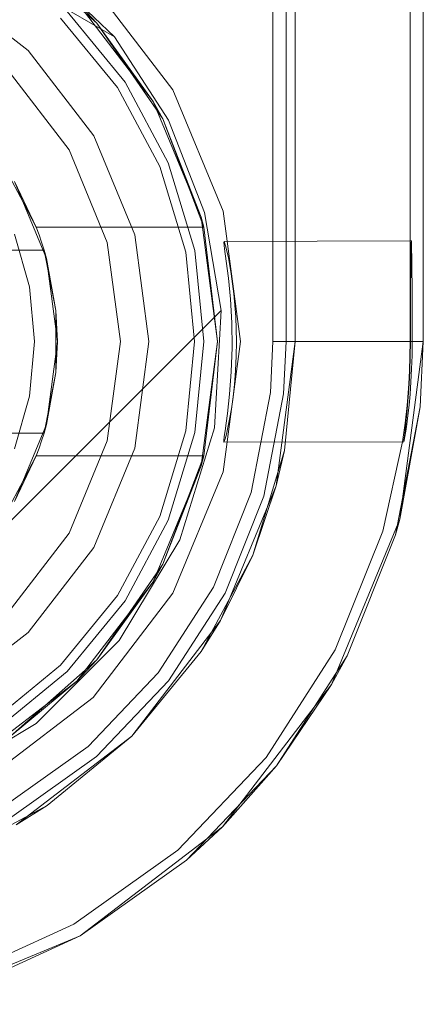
# Model space of a CAD drawing. Extents: x -620 to 300, y 62 to 1112.
# Tile 72 of 226: x -155.543 to -155.4547, y 267.2172 to 267.4325. Entities that reach past the tile are written whole.
import ezdxf

# ---------------------------------------------------------------- set-up
doc = ezdxf.new("R2010")
doc.units = 0
doc.layers.get('0').update_dxf_attribs({"lineweight": 13})

# ---------------------------------------------------------------- blocks, each defined once
blk = doc.blocks.new('Blockreferenz-A06CPVWWL0')
at = {"color": 251, "linetype": 'ByBlock', "lineweight": -2, "ltscale": 0.13, "true_color": 0x636363}
for p, q in [((-155.48762, 270.6621), (-155.48762, 267.3621)), ((-155.45474, 267.3621), (-155.45474, 270.6621)), ((-155.45763, 270.64178), (-155.45763, 267.3841)), ((-155.52228, 267.4287), (-155.542, 267.44754)), ((-155.55394, 267.4471), (-155.52228, 267.4287)), ((-155.55394, 267.4471), (-155.52228, 267.4287)), ((-155.50948, 267.4171), (-155.52696, 267.43989)), ((-155.52228, 267.4287), (-155.51044, 267.41051)), ((-155.52228, 267.4287), (-155.52228, 267.4287)), ((-155.52228, 267.4287), (-155.51044, 267.41051)), ((-155.49849, 267.39057), (-155.50948, 267.4171)), ((-155.51044, 267.41051), (-155.50256, 267.39029)), ((-155.51044, 267.41051), (-155.50256, 267.39029)), ((-155.50256, 267.39029), (-155.49896, 267.36889)), ((-155.50256, 267.39029), (-155.49896, 267.36889)), ((-155.49474, 267.3621), (-155.49849, 267.39057)), ((-155.49835, 267.38385), (-155.49826, 267.384)), ((-155.49818, 267.38239), (-155.49835, 267.38385)), ((-155.45763, 267.3841), (-155.49826, 267.384)), ((-155.49826, 267.384), (-155.4979, 267.38283)), ((-155.4979, 267.38283), (-155.49735, 267.38041)), ((-155.45736, 267.3841), (-155.45763, 267.3841)), ((-155.45763, 267.3841), (-155.45763, 267.3841)), ((-155.45763, 267.3841), (-155.45763, 267.3804)), ((-155.45743, 267.38243), (-155.4574, 267.38368)), ((-155.4574, 267.38368), (-155.45736, 267.3841)), ((-155.45732, 267.38368), (-155.45736, 267.3841)), ((-155.45729, 267.38243), (-155.45732, 267.38368)), ((-155.49781, 267.37969), (-155.49818, 267.38239)), ((-155.45747, 267.3804), (-155.45743, 267.38243)), ((-155.45725, 267.3804), (-155.45729, 267.38243)), ((-155.49735, 267.37595), (-155.49781, 267.37969)), ((-155.49735, 267.38041), (-155.49672, 267.3769)), ((-155.45763, 267.3804), (-155.45763, 267.37766)), ((-155.4575, 267.37766), (-155.45747, 267.3804)), ((-155.45723, 267.37766), (-155.45725, 267.3804)), ((-155.49672, 267.3769), (-155.49614, 267.3725)), ((-155.45763, 267.37766), (-155.45763, 267.37433)), ((-155.45752, 267.37433), (-155.4575, 267.37766)), ((-155.4572, 267.37433), (-155.45723, 267.37766)), ((-155.49692, 267.37137), (-155.49735, 267.37595)), ((-155.45763, 267.37433), (-155.45763, 267.37052)), ((-155.45754, 267.37052), (-155.45752, 267.37433)), ((-155.45718, 267.37052), (-155.4572, 267.37433)), ((-155.49614, 267.3725), (-155.49574, 267.36748)), ((-155.49664, 267.36622), (-155.49692, 267.37137)), ((-155.45763, 267.37052), (-155.45763, 267.3664)), ((-155.45755, 267.3664), (-155.45754, 267.37052)), ((-155.45717, 267.3664), (-155.45718, 267.37052)), ((-155.49896, 267.36889), (-155.61153, 267.25632)), ((-155.49896, 267.36889), (-155.61153, 267.25632)), ((-155.49896, 267.36889), (-155.50043, 267.34327)), ((-155.49896, 267.36889), (-155.49896, 267.36889)), ((-155.49657, 267.36082), (-155.49664, 267.36622)), ((-155.49574, 267.36748), (-155.49559, 267.3621)), ((-155.45763, 267.3664), (-155.45763, 267.3621)), ((-155.45755, 267.3621), (-155.45755, 267.3664)), ((-155.45717, 267.3621), (-155.45717, 267.3664)), ((-155.49849, 267.33363), (-155.49474, 267.3621)), ((-155.49559, 267.3621), (-155.49564, 267.35889)), ((-155.48762, 267.3621), (-155.48815, 267.35097)), ((-155.48486, 267.3621), (-155.48762, 267.3621)), ((-155.47941, 267.3621), (-155.48486, 267.3621)), ((-155.47425, 267.3621), (-155.47941, 267.3621)), ((-155.46954, 267.3621), (-155.47425, 267.3621)), ((-155.46545, 267.3621), (-155.46954, 267.3621)), ((-155.46212, 267.3621), (-155.46545, 267.3621)), ((-155.45965, 267.3621), (-155.46212, 267.3621)), ((-155.45985, 267.32328), (-155.45474, 267.3621)), ((-155.45813, 267.3621), (-155.45965, 267.3621)), ((-155.45763, 267.3621), (-155.45813, 267.3621)), ((-155.45766, 267.35885), (-155.45763, 267.3621)), ((-155.45763, 267.3621), (-155.45755, 267.3621)), ((-155.45759, 267.35885), (-155.45755, 267.3621)), ((-155.4572, 267.35908), (-155.45717, 267.3621)), ((-155.45717, 267.3621), (-155.45474, 267.3621)), ((-155.49674, 267.3555), (-155.49657, 267.36082)), ((-155.49564, 267.35889), (-155.49579, 267.35574)), ((-155.45777, 267.35568), (-155.45766, 267.35885)), ((-155.45769, 267.35568), (-155.45759, 267.35885)), ((-155.4573, 267.35612), (-155.4572, 267.35908)), ((-155.49711, 267.35058), (-155.49674, 267.3555)), ((-155.49579, 267.35574), (-155.49604, 267.35273)), ((-155.45792, 267.35287), (-155.45777, 267.35568)), ((-155.45783, 267.35286), (-155.45769, 267.35568)), ((-155.45745, 267.35329), (-155.4573, 267.35612)), ((-155.49604, 267.35273), (-155.49635, 267.34993)), ((-155.45805, 267.35092), (-155.45792, 267.35287)), ((-155.45795, 267.35092), (-155.45783, 267.35286)), ((-155.45765, 267.35062), (-155.45745, 267.35329)), ((-155.49757, 267.34636), (-155.49711, 267.35058)), ((-155.48815, 267.35097), (-155.49237, 267.32911)), ((-155.45829, 267.34812), (-155.45805, 267.35092)), ((-155.45825, 267.34727), (-155.45795, 267.35092)), ((-155.45787, 267.34816), (-155.45765, 267.35062)), ((-155.49635, 267.34993), (-155.49671, 267.34739)), ((-155.49784, 267.34428), (-155.49757, 267.34636)), ((-155.49671, 267.34739), (-155.49709, 267.34516)), ((-155.45871, 267.34428), (-155.45829, 267.34812)), ((-155.45856, 267.34426), (-155.45825, 267.34727)), ((-155.45812, 267.34596), (-155.45787, 267.34816)), ((-155.49807, 267.34258), (-155.49784, 267.34428)), ((-155.49709, 267.34516), (-155.49746, 267.3433)), ((-155.45927, 267.34019), (-155.45871, 267.34428)), ((-155.45874, 267.34267), (-155.45856, 267.34426)), ((-155.45836, 267.34407), (-155.45812, 267.34596)), ((-155.50043, 267.34327), (-155.50801, 267.31875)), ((-155.49825, 267.34131), (-155.49807, 267.34258)), ((-155.49746, 267.3433), (-155.49779, 267.34184)), ((-155.45888, 267.34144), (-155.45874, 267.34267)), ((-155.45877, 267.34133), (-155.45858, 267.34252)), ((-155.45858, 267.34252), (-155.45836, 267.34407)), ((-155.49834, 267.34049), (-155.49825, 267.34131)), ((-155.49834, 267.34012), (-155.49834, 267.34049)), ((-155.49825, 267.34023), (-155.49834, 267.34012)), ((-155.49834, 267.34012), (-155.45899, 267.34015)), ((-155.49806, 267.34081), (-155.49825, 267.34023)), ((-155.49779, 267.34184), (-155.49806, 267.34081)), ((-155.46358, 267.32066), (-155.45927, 267.34019)), ((-155.45902, 267.34017), (-155.45898, 267.34061)), ((-155.45899, 267.34015), (-155.45902, 267.34017)), ((-155.45899, 267.34015), (-155.45891, 267.34054)), ((-155.45898, 267.34061), (-155.45888, 267.34144)), ((-155.45891, 267.34054), (-155.45877, 267.34133)), ((-155.50948, 267.3071), (-155.49849, 267.33363)), ((-155.49237, 267.32911), (-155.50064, 267.30844)), ((-155.47484, 267.2871), (-155.45985, 267.32328)), ((-155.47398, 267.29469), (-155.46358, 267.32066)), ((-155.50801, 267.31875), (-155.52127, 267.29678)), ((-155.50064, 267.30844), (-155.51268, 267.28971)), ((-155.52696, 267.28432), (-155.50948, 267.3071)), ((-155.52127, 267.29678), (-155.53941, 267.27863)), ((-155.4891, 267.27116), (-155.47398, 267.29469)), ((-155.51268, 267.28971), (-155.52805, 267.27359)), ((-155.49868, 267.25604), (-155.47484, 267.2871)), ((-155.54974, 267.26684), (-155.52696, 267.28432)), ((-155.53941, 267.27863), (-155.56139, 267.26538)), ((-155.52805, 267.27359), (-155.54618, 267.26068)), ((-155.5084, 267.25092), (-155.4891, 267.27116)), ((-155.52974, 267.2322), (-155.49868, 267.25604)), ((-155.53118, 267.2347), (-155.5084, 267.25092)), ((-155.55663, 267.22308), (-155.53118, 267.2347)), ((-155.56592, 267.21722), (-155.52974, 267.2322))]:
    blk.add_line(p, q, dxfattribs=at)
blk = doc.blocks.new('Blockreferenz-A06CPVX4L0')
at = {"color": 9, "linetype": 'ByBlock', "lineweight": -2, "ltscale": 0.13, "true_color": 0xc1c9c4}
for p, q in [((-155.48274, 270.6621), (-155.48274, 267.3621)), ((-155.45474, 267.3621), (-155.45474, 270.6621)), ((-155.45474, 267.3621), (-155.45474, 270.6621)), ((-155.48474, 268.7121), (-155.48474, 267.3621)), ((-155.48274, 267.3621), (-155.48274, 267.5381)), ((-155.5411, 267.42574), (-155.55974, 267.44005)), ((-155.5411, 267.42574), (-155.55974, 267.44005)), ((-155.5216, 267.41766), (-155.53403, 267.43282)), ((-155.51993, 267.41877), (-155.53262, 267.43423)), ((-155.53262, 267.43423), (-155.51993, 267.41877)), ((-155.5268, 267.4071), (-155.5411, 267.42574)), ((-155.5268, 267.4071), (-155.5411, 267.42574)), ((-155.5322, 267.40398), (-155.54552, 267.42133)), ((-155.54552, 267.42133), (-155.5322, 267.40398)), ((-155.51235, 267.40037), (-155.5216, 267.41766)), ((-155.51051, 267.40114), (-155.51993, 267.41877)), ((-155.51993, 267.41877), (-155.51051, 267.40114)), ((-155.51781, 267.3854), (-155.5268, 267.4071)), ((-155.51781, 267.3854), (-155.5268, 267.4071)), ((-155.52384, 267.38378), (-155.5322, 267.40398)), ((-155.5322, 267.40398), (-155.52384, 267.38378)), ((-155.50666, 267.38161), (-155.51235, 267.40037)), ((-155.5047, 267.382), (-155.51051, 267.40114)), ((-155.51051, 267.40114), (-155.5047, 267.382)), ((-155.51474, 267.3621), (-155.51781, 267.3854)), ((-155.51474, 267.3621), (-155.51781, 267.3854)), ((-155.52098, 267.3621), (-155.52384, 267.38378)), ((-155.52384, 267.38378), (-155.52098, 267.3621)), ((-155.50474, 267.3621), (-155.50666, 267.38161)), ((-155.50274, 267.3621), (-155.5047, 267.382)), ((-155.5047, 267.382), (-155.50274, 267.3621)), ((-155.52384, 267.34043), (-155.52098, 267.3621)), ((-155.52098, 267.3621), (-155.52384, 267.34043)), ((-155.51781, 267.33881), (-155.51474, 267.3621)), ((-155.51781, 267.33881), (-155.51474, 267.3621)), ((-155.50666, 267.3426), (-155.50474, 267.3621)), ((-155.5047, 267.34221), (-155.50274, 267.3621)), ((-155.50274, 267.3621), (-155.5047, 267.34221)), ((-155.48274, 267.3621), (-155.4869, 267.33053)), ((-155.48474, 267.3621), (-155.48529, 267.3507)), ((-155.48509, 267.3383), (-155.48274, 267.3621)), ((-155.48197, 267.3621), (-155.48474, 267.3621)), ((-155.48274, 267.3621), (-155.48274, 267.3621)), ((-155.47653, 267.3621), (-155.48197, 267.3621)), ((-155.47137, 267.3621), (-155.47653, 267.3621)), ((-155.46666, 267.3621), (-155.47137, 267.3621)), ((-155.46257, 267.3621), (-155.46666, 267.3621)), ((-155.45924, 267.3621), (-155.46257, 267.3621)), ((-155.45985, 267.32328), (-155.45474, 267.3621)), ((-155.45677, 267.3621), (-155.45924, 267.3621)), ((-155.45525, 267.3621), (-155.45677, 267.3621)), ((-155.45542, 267.34785), (-155.45474, 267.3621)), ((-155.45542, 267.34785), (-155.45474, 267.3621)), ((-155.45474, 267.3621), (-155.45525, 267.3621)), ((-155.45474, 267.3621), (-155.45474, 267.3621)), ((-155.48529, 267.3507), (-155.4896, 267.3283)), ((-155.46082, 267.31984), (-155.45542, 267.34785)), ((-155.45985, 267.32328), (-155.45542, 267.34785)), ((-155.51235, 267.32384), (-155.50666, 267.3426)), ((-155.51051, 267.32307), (-155.5047, 267.34221)), ((-155.5047, 267.34221), (-155.51051, 267.32307)), ((-155.5322, 267.32022), (-155.52384, 267.34043)), ((-155.52384, 267.34043), (-155.5322, 267.32022)), ((-155.5268, 267.3171), (-155.51781, 267.33881)), ((-155.5268, 267.3171), (-155.51781, 267.33881)), ((-155.48509, 267.3383), (-155.49203, 267.31542)), ((-155.4869, 267.33053), (-155.48509, 267.3383)), ((-155.4869, 267.33053), (-155.49909, 267.3011)), ((-155.49203, 267.31542), (-155.4869, 267.33053)), ((-155.4896, 267.3283), (-155.49808, 267.30712)), ((-155.5216, 267.30655), (-155.51235, 267.32384)), ((-155.51993, 267.30544), (-155.51051, 267.32307)), ((-155.51051, 267.32307), (-155.51993, 267.30544)), ((-155.47484, 267.2871), (-155.45985, 267.32328)), ((-155.46082, 267.31984), (-155.45985, 267.32328)), ((-155.54552, 267.30288), (-155.5322, 267.32022)), ((-155.5322, 267.32022), (-155.54552, 267.30288)), ((-155.47142, 267.29337), (-155.46082, 267.31984)), ((-155.5411, 267.29847), (-155.5268, 267.3171)), ((-155.5411, 267.29847), (-155.5268, 267.3171)), ((-155.49203, 267.31542), (-155.5033, 267.29433)), ((-155.49909, 267.3011), (-155.49203, 267.31542)), ((-155.53403, 267.29139), (-155.5216, 267.30655)), ((-155.53262, 267.28998), (-155.51993, 267.30544)), ((-155.51993, 267.30544), (-155.53262, 267.28998)), ((-155.49808, 267.30712), (-155.51042, 267.28793)), ((-155.49909, 267.3011), (-155.51848, 267.27584)), ((-155.5033, 267.29433), (-155.49909, 267.3011)), ((-155.55974, 267.28416), (-155.5411, 267.29847)), ((-155.55974, 267.28416), (-155.5411, 267.29847)), ((-155.51848, 267.27584), (-155.5033, 267.29433)), ((-155.48683, 267.26938), (-155.47142, 267.29337)), ((-155.47484, 267.2871), (-155.47142, 267.29337)), ((-155.54919, 267.27896), (-155.53403, 267.29139)), ((-155.54807, 267.27729), (-155.53262, 267.28998)), ((-155.53262, 267.28998), (-155.54807, 267.27729)), ((-155.51042, 267.28793), (-155.52616, 267.27141)), ((-155.49868, 267.25604), (-155.47484, 267.2871)), ((-155.48683, 267.26938), (-155.47484, 267.2871)), ((-155.51848, 267.27584), (-155.54374, 267.25645)), ((-155.53696, 267.26067), (-155.51848, 267.27584)), ((-155.52616, 267.27141), (-155.54474, 267.25818)), ((-155.50651, 267.24874), (-155.48683, 267.26938)), ((-155.49868, 267.25604), (-155.48683, 267.26938)), ((-155.53696, 267.26067), (-155.55806, 267.24939)), ((-155.54374, 267.25645), (-155.53696, 267.26067)), ((-155.52974, 267.2322), (-155.49868, 267.25604)), ((-155.50651, 267.24874), (-155.49868, 267.25604)), ((-155.52974, 267.2322), (-155.50651, 267.24874)), ((-155.52974, 267.2322), (-155.50651, 267.24874)), ((-155.56592, 267.21722), (-155.52974, 267.2322)), ((-155.55568, 267.22035), (-155.52974, 267.2322)), ((-155.55568, 267.22035), (-155.52974, 267.2322))]:
    blk.add_line(p, q, dxfattribs=at)
blk = doc.blocks.new('Blockreferenz-A06CPVXEL0')
at = {"color": 0, "linetype": 'ByBlock', "lineweight": -2, "ltscale": 0.13}
for p, q in [((-155.54505, 267.44848), (-155.52609, 267.43167)), ((-155.52609, 267.43167), (-155.54505, 267.44848)), ((-155.52609, 267.43167), (-155.5305, 267.43635)), ((-155.52609, 267.43167), (-155.5305, 267.43635)), ((-155.5305, 267.43635), (-155.51381, 267.4146)), ((-155.51381, 267.4146), (-155.5305, 267.43635)), ((-155.51381, 267.4146), (-155.52609, 267.43167)), ((-155.52609, 267.43167), (-155.51172, 267.41081)), ((-155.51381, 267.4146), (-155.52609, 267.43167)), ((-155.51172, 267.41081), (-155.52609, 267.43167)), ((-155.51172, 267.41081), (-155.51381, 267.4146)), ((-155.51381, 267.4146), (-155.50332, 267.38928)), ((-155.51172, 267.41081), (-155.51381, 267.4146)), ((-155.50332, 267.38928), (-155.51381, 267.4146)), ((-155.50332, 267.38928), (-155.51172, 267.41081)), ((-155.51172, 267.41081), (-155.50276, 267.3871)), ((-155.50332, 267.38928), (-155.51172, 267.41081)), ((-155.50276, 267.3871), (-155.51172, 267.41081)), ((-155.54578, 267.39927), (-155.54224, 267.39255)), ((-155.54412, 267.3971), (-155.53713, 267.38022)), ((-155.53936, 267.3871), (-155.54412, 267.3971)), ((-155.54224, 267.39255), (-155.53936, 267.3871)), ((-155.50276, 267.3871), (-155.50332, 267.38928)), ((-155.50276, 267.3871), (-155.50332, 267.38928)), ((-155.50332, 267.38928), (-155.49974, 267.3621)), ((-155.49974, 267.3621), (-155.50332, 267.38928)), ((-155.54085, 267.37405), (-155.54413, 267.38559)), ((-155.53875, 267.38545), (-155.53936, 267.3871)), ((-155.53936, 267.3871), (-155.50276, 267.3871)), ((-155.53936, 267.3871), (-155.50276, 267.3871)), ((-155.53936, 267.3871), (-155.53936, 267.3871)), ((-155.53819, 267.38379), (-155.53875, 267.38545)), ((-155.49974, 267.3621), (-155.50276, 267.3871)), ((-155.50276, 267.3871), (-155.50276, 267.3871)), ((-155.53766, 267.3821), (-155.53819, 267.38379)), ((-155.53766, 267.3821), (-155.67182, 267.3821)), ((-155.67158, 267.3821), (-155.53791, 267.3821)), ((-155.53791, 267.3821), (-155.53766, 267.3821)), ((-155.53507, 267.36886), (-155.53766, 267.3821)), ((-155.53766, 267.3821), (-155.53744, 267.38097)), ((-155.53713, 267.38022), (-155.53766, 267.3821)), ((-155.53766, 267.3821), (-155.53766, 267.3821)), ((-155.53744, 267.38097), (-155.53679, 267.37765)), ((-155.53713, 267.38022), (-155.53474, 267.3621)), ((-155.53507, 267.36886), (-155.53713, 267.38022)), ((-155.53679, 267.37765), (-155.53507, 267.36886)), ((-155.53974, 267.3621), (-155.54085, 267.37405)), ((-155.53507, 267.36458), (-155.53507, 267.36886)), ((-155.53474, 267.3621), (-155.53507, 267.36886)), ((-155.53507, 267.35963), (-155.53507, 267.36458)), ((-155.54085, 267.35016), (-155.53974, 267.3621)), ((-155.53474, 267.3621), (-155.53713, 267.34399)), ((-155.53507, 267.35535), (-155.53474, 267.3621)), ((-155.49974, 267.3621), (-155.50332, 267.33493)), ((-155.50332, 267.33493), (-155.49974, 267.3621)), ((-155.50276, 267.3371), (-155.49974, 267.3621)), ((-155.53507, 267.35535), (-155.53507, 267.35963)), ((-155.53766, 267.3421), (-155.53507, 267.35535)), ((-155.53713, 267.34399), (-155.53507, 267.35535)), ((-155.53507, 267.35535), (-155.53679, 267.34656)), ((-155.54413, 267.33862), (-155.54085, 267.35016)), ((-155.53679, 267.34656), (-155.53744, 267.34323)), ((-155.67182, 267.3421), (-155.53766, 267.3421)), ((-155.53791, 267.3421), (-155.67158, 267.3421)), ((-155.53713, 267.34399), (-155.54412, 267.3271)), ((-155.53819, 267.34042), (-155.53766, 267.3421)), ((-155.53766, 267.3421), (-155.53791, 267.3421)), ((-155.53766, 267.3421), (-155.53713, 267.34399)), ((-155.53744, 267.34323), (-155.53766, 267.3421)), ((-155.53766, 267.3421), (-155.53766, 267.3421)), ((-155.53875, 267.33876), (-155.53819, 267.34042)), ((-155.53936, 267.3371), (-155.53875, 267.33876)), ((-155.54412, 267.3271), (-155.53936, 267.3371)), ((-155.53936, 267.3371), (-155.54224, 267.33166)), ((-155.50276, 267.3371), (-155.53936, 267.3371)), ((-155.53936, 267.3371), (-155.50276, 267.3371)), ((-155.53936, 267.3371), (-155.53936, 267.3371)), ((-155.50276, 267.3371), (-155.51172, 267.3134)), ((-155.51172, 267.3134), (-155.50276, 267.3371)), ((-155.50332, 267.33493), (-155.50276, 267.3371)), ((-155.50332, 267.33493), (-155.50276, 267.3371)), ((-155.50276, 267.3371), (-155.50276, 267.3371)), ((-155.50332, 267.33493), (-155.51381, 267.3096)), ((-155.51381, 267.3096), (-155.50332, 267.33493)), ((-155.51172, 267.3134), (-155.50332, 267.33493)), ((-155.51172, 267.3134), (-155.50332, 267.33493)), ((-155.54224, 267.33166), (-155.54578, 267.32494)), ((-155.51172, 267.3134), (-155.52609, 267.29254)), ((-155.52609, 267.29254), (-155.51172, 267.3134)), ((-155.51381, 267.3096), (-155.51172, 267.3134)), ((-155.51381, 267.3096), (-155.51172, 267.3134)), ((-155.51381, 267.3096), (-155.5305, 267.28786)), ((-155.5305, 267.28786), (-155.51381, 267.3096)), ((-155.52609, 267.29254), (-155.51381, 267.3096)), ((-155.52609, 267.29254), (-155.51381, 267.3096)), ((-155.52609, 267.29254), (-155.54505, 267.27573)), ((-155.54505, 267.27573), (-155.52609, 267.29254)), ((-155.5305, 267.28786), (-155.52609, 267.29254)), ((-155.5305, 267.28786), (-155.52609, 267.29254)), ((-155.5305, 267.28786), (-155.55224, 267.27117)), ((-155.55224, 267.27117), (-155.5305, 267.28786)), ((-155.54505, 267.27573), (-155.5305, 267.28786)), ((-155.54505, 267.27573), (-155.5305, 267.28786))]:
    blk.add_line(p, q, dxfattribs=at)

msp = doc.modelspace()

# ---------------------------------------------------------------- block references
at = {"ltscale": 0.13}
for name in ['Blockreferenz-A06CPVWWL0', 'Blockreferenz-A06CPVX4L0', 'Blockreferenz-A06CPVXEL0']:
    msp.add_blockref(name, (0, 0), dxfattribs=at)

doc.saveas('drawing.dxf')
